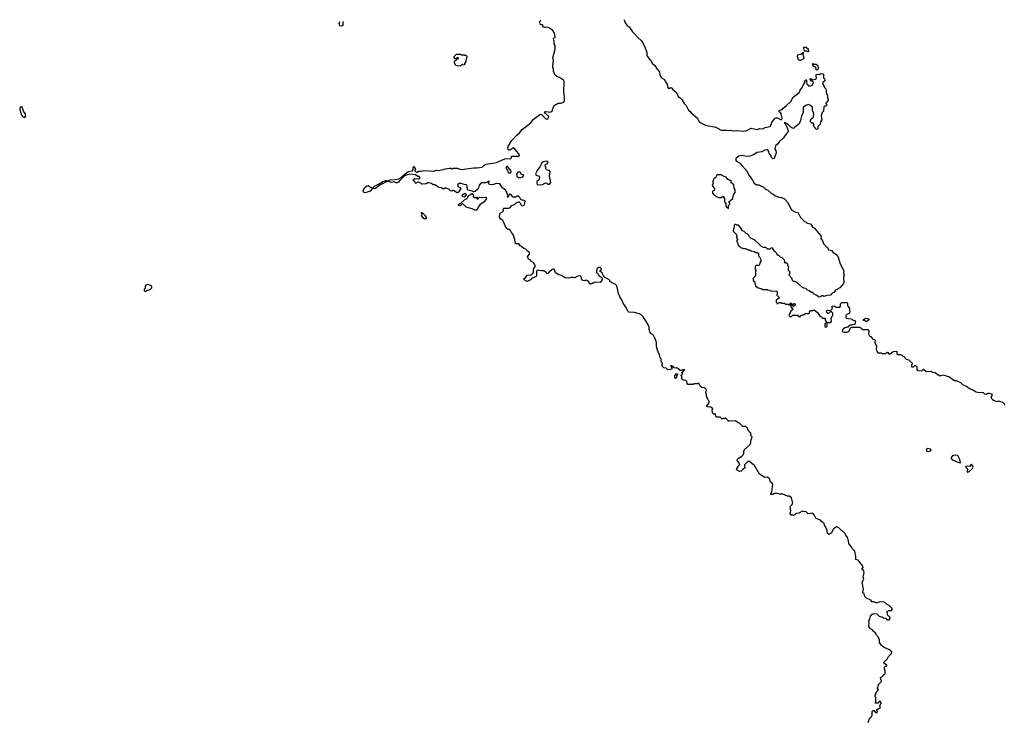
# Model space of a CAD drawing. Extents: x 2029662 to 2246637, y 225654 to 401419.
# Tile 186 of 256: x 2098510 to 2115315, y 388952 to 400898. Entities that reach past the tile are written whole.
import ezdxf

# ---------------------------------------------------------------- set-up
doc = ezdxf.new("R2010")
doc.units = 0

msp = doc.modelspace()

# ---------------------------------------------------------------- linework, layer by layer
at = {"layer": '0CON20XD'}
for points in [[(2104023, 400869), (2104023, 400807), (2104015, 400792), (2103995, 400788), (2103972, 400795), (2103962, 400835), (2103975, 400869)], [(2108418, 396412), (2108345, 396418), (2108315, 396410), (2108305, 396400), (2108285, 396400), (2108275, 396390), (2108255, 396390), (2108245, 396380), (2108216, 396426), (2108187, 396447), (2108165, 396450), (2108155, 396440), (2108120, 396445), (2108100, 396475), (2108100, 396495), (2108092, 396502), (2108090, 396515), (2108072, 396522), (2108015, 396510), (2107997, 396493), (2107985, 396490), (2107955, 396498), (2107924, 396496), (2107885, 396483), (2107818, 396488), (2107755, 396529), (2107712, 396542), (2107655, 396578), (2107648, 396585), (2107642, 396605), (2107646, 396616), (2107635, 396640), (2107615, 396640), (2107595, 396630), (2107578, 396612), (2107565, 396610), (2107525, 396562), (2107510, 396565), (2107489, 396589), (2107455, 396608), (2107415, 396607), (2107345, 396622), (2107328, 396605), (2107331, 396525), (2107327, 396515), (2107245, 396478), (2107226, 396454), (2107195, 396436), (2107175, 396430), (2107145, 396440), (2107112, 396465), (2107112, 396475), (2107146, 396504), (2107172, 396538), (2107235, 396542), (2107268, 396562), (2107280, 396595), (2107280, 396645), (2107307, 396675), (2107306, 396695), (2107285, 396744), (2107246, 396766), (2107225, 396798), (2107195, 396810), (2107178, 396855), (2107210, 396895), (2107210, 396925), (2107195, 396940), (2107170, 396945), (2107170, 396955), (2107148, 396978), (2107115, 396990), (2107077, 397027), (2107050, 397035), (2107028, 397068), (2106975, 397070), (2106970, 397075), (2106962, 397145), (2106931, 397231), (2106902, 397265), (2106885, 397300), (2106855, 397320), (2106835, 397322), (2106825, 397332), (2106798, 397375), (2106782, 397405), (2106780, 397425), (2106757, 397467), (2106721, 397491), (2106700, 397525), (2106705, 397588), (2106715, 397601), (2106746, 397614), (2106761, 397629), (2106768, 397645), (2106765, 397678), (2106785, 397682), (2106855, 397678), (2106877, 397683), (2106910, 397725), (2106955, 397742), (2106985, 397773), (2107025, 397790), (2107035, 397790), (2107049, 397779), (2107068, 397728), (2107085, 397720), (2107105, 397724), (2107119, 397731), (2107126, 397744), (2107135, 397800), (2107122, 397812), (2107085, 397818), (2107065, 397828), (2107045, 397860), (2107022, 397882), (2106998, 397882), (2106975, 397870), (2106935, 397870), (2106890, 397915), (2106875, 397920), (2106860, 397905), (2106855, 397880), (2106845, 397870), (2106835, 397870), (2106834, 397886), (2106840, 397895), (2106820, 397965), (2106810, 397980), (2106751, 398025), (2106705, 398095), (2106642, 398098), (2106599, 398081), (2106555, 398076), (2106525, 398084), (2106514, 398105), (2106526, 398135), (2106518, 398138), (2106465, 398114), (2106385, 398114), (2106352, 398075), (2106342, 398028), (2106327, 398003), (2106285, 397962), (2106255, 397958), (2106230, 397970), (2106165, 397986), (2106154, 397993), (2106147, 398055), (2106135, 398078), (2106095, 398084), (2106045, 398102), (2106008, 398102), (2105989, 398085), (2105982, 398065), (2105991, 398051), (2106034, 398025), (2106039, 398015), (2106000, 397950), (2105975, 397940), (2105915, 397982), (2105898, 397982), (2105885, 397970), (2105865, 397977), (2105834, 398004), (2105795, 398023), (2105768, 398022), (2105735, 398004), (2105709, 398029), (2105663, 398035), (2105595, 398077), (2105565, 398076), (2105538, 398098), (2105495, 398112), (2105475, 398110), (2105445, 398093), (2105385, 398087), (2105375, 398088), (2105356, 398106), (2105325, 398123), (2105306, 398124), (2105265, 398100), (2105260, 398125), (2105220, 398155), (2105255, 398188), (2105305, 398178), (2105328, 398182), (2105338, 398192), (2105340, 398205), (2105328, 398218), (2105305, 398222), (2105268, 398248), (2105165, 398260), (2105080, 398230), (2104993, 398147), (2104976, 398124), (2104957, 398113), (2104935, 398114), (2104898, 398128), (2104855, 398118), (2104805, 398134), (2104754, 398126), (2104715, 398099), (2104655, 398071), (2104585, 398013), (2104525, 398011), (2104490, 397970), (2104425, 397945), (2104395, 397943), (2104374, 397965), (2104372, 397975), (2104393, 398025), (2104435, 398061), (2104455, 398066), (2104499, 398039), (2104535, 398027), (2104564, 398056), (2104635, 398092), (2104705, 398131), (2104755, 398150), (2104775, 398150), (2104795, 398140), (2104835, 398162), (2104925, 398167), (2104980, 398180), (2105018, 398202), (2105060, 398245), (2105138, 398305), (2105214, 398316), (2105226, 398334), (2105224, 398375), (2105235, 398393), (2105264, 398345), (2105253, 398315), (2105275, 398296), (2105295, 398292), (2105325, 398312), (2105365, 398314), (2105406, 398324), (2105575, 398314), (2105635, 398327), (2105655, 398324), (2105716, 398334), (2105775, 398350), (2105845, 398360), (2105875, 398360), (2105885, 398350), (2105905, 398350), (2105915, 398360), (2105985, 398361), (2106024, 398344), (2106055, 398341), (2106253, 398367), (2106315, 398367), (2106405, 398379), (2106434, 398406), (2106465, 398430), (2106585, 398446), (2106648, 398462), (2106789, 398521), (2106885, 398528), (2106902, 398538), (2106905, 398570), (2107025, 398570), (2107040, 398575), (2107042, 398585), (2107026, 398615), (2106945, 398707), (2106924, 398706), (2106875, 398668), (2106858, 398668), (2106845, 398680), (2106840, 398715), (2106847, 398735), (2106902, 398828), (2106998, 398932), (2107047, 398973), (2107085, 399021), (2107235, 399139), (2107275, 399196), (2107385, 399276), (2107395, 399282), (2107415, 399277), (2107495, 399199), (2107526, 399204), (2107543, 399245), (2107487, 399295), (2107470, 399325), (2107485, 399329), (2107527, 399327), (2107555, 399319), (2107578, 399322), (2107602, 399348), (2107602, 399365), (2107633, 399435), (2107699, 399471), (2107745, 399475), (2107795, 399488), (2107810, 399515), (2107809, 399585), (2107800, 399665), (2107802, 399835), (2107794, 399864), (2107725, 399909), (2107676, 399926), (2107645, 399960), (2107618, 400018), (2107622, 400055), (2107611, 400081), (2107609, 400105), (2107622, 400205), (2107608, 400245), (2107652, 400395), (2107652, 400435), (2107650, 400455), (2107630, 400485), (2107632, 400525), (2107618, 400575), (2107625, 400588), (2107648, 400595), (2107651, 400615), (2107646, 400635), (2107636, 400665), (2107607, 400715), (2107555, 400753), (2107512, 400772), (2107483, 400767), (2107475, 400762), (2107440, 400775), (2107440, 400805), (2107428, 400818), (2107405, 400810), (2107392, 400822), (2107390, 400855), (2107398, 400885), (2107395, 400889)], [(2108824, 400898), (2108826, 400895), (2108845, 400842), (2108880, 400800), (2108915, 400775), (2108969, 400689), (2109005, 400656), (2109065, 400586), (2109115, 400544), (2109145, 400504), (2109188, 400415), (2109213, 400335), (2109214, 400294), (2109222, 400272), (2109257, 400225), (2109280, 400205), (2109307, 400155), (2109350, 400115), (2109391, 400051), (2109430, 400005), (2109437, 399955), (2109463, 399905), (2109516, 399876), (2109538, 399828), (2109560, 399795), (2109565, 399755), (2109575, 399737), (2109595, 399724), (2109625, 399741), (2109635, 399736), (2109656, 399706), (2109695, 399674), (2109732, 399632), (2109747, 399585), (2109789, 399559), (2109811, 399535), (2109850, 399465), (2109884, 399434), (2109925, 399352), (2109948, 399335), (2109968, 399305), (2110080, 399215), (2110095, 399168), (2110115, 399147), (2110215, 399094), (2110393, 399063), (2110485, 399014), (2110535, 399013), (2110575, 399014), (2110605, 399004), (2110635, 399009), (2110675, 399002), (2110743, 399007), (2110868, 398992), (2110905, 398998), (2110995, 399044), (2111095, 399020), (2111145, 399040), (2111195, 399036), (2111234, 399056), (2111315, 399073), (2111325, 399082), (2111349, 399141), (2111394, 399205), (2111410, 399220), (2111443, 399223), (2111495, 399193), (2111516, 399194), (2111526, 399215), (2111510, 399260), (2111505, 399295), (2111495, 399314), (2111472, 399325), (2111470, 399345), (2111480, 399355), (2111505, 399358), (2111523, 399367), (2111541, 399389), (2111592, 399425), (2111672, 399498), (2111712, 399575), (2111813, 399655), (2111833, 399697), (2111855, 399720), (2111893, 399797), (2111910, 399825), (2111910, 399855), (2111925, 399870), (2111935, 399870), (2111940, 399865), (2111938, 399825), (2111942, 399805), (2111975, 399768), (2112005, 399768), (2112035, 399782), (2112048, 399795), (2112060, 399825), (2112038, 399848), (2112025, 399850), (2112000, 399875), (2112002, 399888), (2112017, 399887), (2112045, 399870), (2112097, 399883), (2112112, 399905), (2112102, 399935), (2112105, 399960), (2112125, 399968), (2112155, 399962), (2112185, 399978), (2112220, 399975), (2112230, 399965), (2112230, 399905), (2112245, 399890), (2112252, 399865), (2112250, 399855), (2112220, 399825), (2112220, 399795), (2112230, 399785), (2112230, 399775), (2112253, 399733), (2112270, 399715), (2112277, 399685), (2112274, 399654), (2112297, 399597), (2112300, 399555), (2112310, 399545), (2112310, 399515), (2112270, 399475), (2112270, 399465), (2112280, 399455), (2112280, 399435), (2112267, 399423), (2112245, 399420), (2112233, 399407), (2112228, 399335), (2112208, 399312), (2112192, 399255), (2112200, 399185), (2112180, 399155), (2112180, 399135), (2112170, 399115), (2112130, 399075), (2112130, 399035), (2112120, 399025), (2112094, 399034), (2112090, 399045), (2112062, 399072), (2112060, 399095), (2112070, 399105), (2112060, 399115), (2112058, 399128), (2112032, 399132), (2112010, 399155), (2112010, 399185), (2112020, 399195), (2112020, 399205), (2112057, 399233), (2112062, 399295), (2112042, 399345), (2112040, 399405), (2111995, 399440), (2111975, 399448), (2111925, 399430), (2111884, 399396), (2111882, 399305), (2111854, 399256), (2111836, 399175), (2111812, 399118), (2111735, 399057), (2111715, 399042), (2111675, 399057), (2111615, 399121), (2111575, 399137), (2111560, 399135), (2111574, 399124), (2111606, 399065), (2111621, 399025), (2111626, 398984), (2111595, 398952), (2111545, 398879), (2111475, 398812), (2111445, 398774), (2111409, 398745), (2111401, 398685), (2111414, 398664), (2111419, 398625), (2111385, 398528), (2111365, 398520), (2111339, 398545), (2111329, 398585), (2111304, 398615), (2111298, 398645), (2111286, 398665), (2111265, 398674), (2111230, 398670), (2111177, 398643), (2111095, 398629), (2111035, 398589), (2110973, 398567), (2110925, 398559), (2110825, 398577), (2110785, 398566), (2110738, 398532), (2110728, 398505), (2110745, 398482), (2110795, 398452), (2110832, 398412), (2110913, 398323), (2110958, 398235), (2111015, 398160), (2111044, 398104), (2111085, 398080), (2111125, 398078), (2111158, 398058), (2111200, 398045), (2111240, 398005), (2111279, 397989), (2111334, 397934), (2111368, 397918), (2111400, 397895), (2111465, 397868), (2111515, 397862), (2111565, 397838), (2111622, 397775), (2111669, 397669), (2111690, 397645), (2111740, 397615), (2111785, 397608), (2111799, 397599), (2111835, 397520), (2111880, 397475), (2111905, 397452), (2111930, 397445), (2111950, 397425), (2112005, 397410), (2112025, 397392), (2112042, 397362), (2112075, 397337), (2112180, 397215), (2112187, 397195), (2112183, 397163), (2112214, 397124), (2112232, 397065), (2112289, 397009), (2112310, 396985), (2112315, 396970), (2112364, 396954), (2112395, 396922), (2112449, 396889), (2112462, 396875), (2112483, 396827), (2112508, 396748), (2112576, 396606), (2112573, 396575), (2112582, 396535), (2112573, 396495), (2112573, 396457), (2112580, 396435), (2112573, 396395), (2112510, 396320), (2112435, 396278), (2112405, 396240), (2112375, 396230), (2112348, 396192), (2112285, 396190), (2112235, 396170), (2112225, 396180), (2112195, 396180), (2112177, 396163), (2112155, 396162), (2112106, 396196), (2112060, 396215), (2112045, 396238), (2112025, 396242), (2111985, 396270), (2111955, 396280), (2111925, 396308), (2111895, 396312), (2111870, 396325), (2111775, 396408), (2111737, 396427), (2111715, 396430), (2111702, 396442), (2111686, 396486), (2111643, 396533), (2111660, 396585), (2111630, 396615), (2111632, 396655), (2111640, 396675), (2111623, 396693), (2111620, 396725), (2111605, 396740), (2111583, 396743), (2111570, 396755), (2111570, 396775), (2111555, 396800), (2111525, 396830), (2111495, 396840), (2111465, 396870), (2111452, 396872), (2111429, 396909), (2111390, 396945), (2111378, 396975), (2111355, 397000), (2111333, 396997), (2111315, 396980), (2111275, 396980), (2111245, 397010), (2111205, 397010), (2111175, 397020), (2111118, 397075), (2111055, 397132), (2110990, 397165), (2110965, 397190), (2110955, 397210), (2110925, 397240), (2110895, 397250), (2110890, 397265), (2110875, 397280), (2110845, 397290), (2110815, 397350), (2110777, 397387), (2110745, 397390), (2110735, 397400), (2110715, 397400), (2110702, 397388), (2110700, 397335), (2110688, 397295), (2110690, 397285), (2110742, 397232), (2110748, 397215), (2110742, 397185), (2110760, 397145), (2110750, 397125), (2110750, 397105), (2110760, 397095), (2110768, 397058), (2110790, 397025), (2110805, 397020), (2110825, 397000), (2110845, 397000), (2110855, 396990), (2110895, 396990), (2110945, 396970), (2110965, 396970), (2110995, 396950), (2111045, 396940), (2111065, 396920), (2111105, 396920), (2111120, 396905), (2111120, 396865), (2111137, 396847), (2111158, 396805), (2111160, 396775), (2111140, 396745), (2111138, 396712), (2111125, 396700), (2111075, 396700), (2111060, 396675), (2111060, 396635), (2111080, 396605), (2111060, 396585), (2111070, 396575), (2111070, 396525), (2111030, 396485), (2111028, 396465), (2111030, 396445), (2111050, 396425), (2111070, 396355), (2111100, 396325), (2111135, 396312), (2111165, 396310), (2111193, 396293), (2111265, 396290), (2111273, 396283), (2111317, 396277), (2111325, 396270), (2111425, 396260), (2111440, 396245), (2111440, 396215), (2111430, 396205), (2111430, 396195), (2111470, 396155), (2111470, 396145), (2111458, 396132), (2111420, 396115), (2111420, 396075), (2111430, 396065), (2111432, 396052), (2111455, 396050), (2111475, 396068), (2111508, 396068), (2111515, 396060), (2111565, 396060), (2111585, 396040), (2111625, 396040), (2111635, 396030), (2111670, 396030), (2111672, 395992), (2111685, 395980), (2111698, 395978), (2111700, 395945), (2111680, 395925), (2111640, 395855), (2111642, 395842), (2111655, 395830), (2111685, 395830), (2111708, 395852), (2111785, 395850), (2111805, 395830), (2111815, 395830), (2111825, 395820), (2111842, 395848), (2111865, 395850), (2111872, 395858), (2111885, 395860), (2111935, 395888), (2111945, 395880), (2111975, 395880), (2111988, 395892), (2111990, 395905)], [(2106025, 400102), (2105975, 400108), (2105955, 400118), (2105933, 400153), (2105932, 400188), (2105952, 400208), (2105965, 400210), (2105982, 400228), (2106000, 400235), (2105998, 400248), (2105975, 400250), (2105958, 400232), (2105945, 400230), (2105923, 400253), (2105925, 400270), (2105965, 400310), (2106035, 400310), (2106045, 400300), (2106095, 400300), (2106103, 400293), (2106125, 400290), (2106142, 400272), (2106140, 400245), (2106130, 400235), (2106127, 400183), (2106103, 400147), (2106100, 400125), (2106075, 400120), (2106065, 400130), (2106055, 400130), (2106025, 400102)], [(2111825, 400200), (2111805, 400212), (2111783, 400263), (2111783, 400277), (2111805, 400302), (2111845, 400310), (2111875, 400340), (2111885, 400340), (2111890, 400335), (2111880, 400325), (2111878, 400295), (2111892, 400245), (2111885, 400232), (2111835, 400203), (2111825, 400200)], [(2111965, 400350), (2111955, 400350), (2111945, 400360), (2111902, 400362), (2111892, 400405), (2111895, 400430), (2111935, 400430), (2111965, 400400), (2111970, 400375), (2111980, 400365), (2111965, 400350)], [(2112125, 400040), (2112102, 400042), (2112098, 400088), (2112065, 400100), (2112050, 400115), (2112050, 400125), (2112040, 400135), (2112052, 400148), (2112065, 400140), (2112105, 400140), (2112130, 400115), (2112140, 400065), (2112125, 400040)], [(2098595, 399228), (2098613, 399255), (2098604, 399294), (2098577, 399337), (2098555, 399402), (2098535, 399410), (2098525, 399407), (2098510, 399385), (2098510, 399365), (2098541, 399265), (2098565, 399237), (2098595, 399228)], [(2107355, 398080), (2107435, 398082), (2107485, 398112), (2107505, 398108), (2107528, 398088), (2107545, 398086), (2107560, 398095), (2107574, 398115), (2107554, 398224), (2107566, 398306), (2107555, 398320), (2107535, 398320), (2107525, 398330), (2107502, 398332), (2107490, 398355), (2107490, 398385), (2107480, 398395), (2107482, 398428), (2107510, 398435), (2107528, 398465), (2107516, 398476), (2107495, 398480), (2107448, 398472), (2107422, 398455), (2107386, 398384), (2107341, 398325), (2107316, 398265), (2107325, 398244), (2107374, 398225), (2107381, 398205), (2107369, 398155), (2107337, 398135), (2107334, 398105), (2107340, 398085), (2107355, 398080)], [(2106845, 398280), (2106885, 398282), (2106900, 398295), (2106890, 398325), (2106845, 398380), (2106835, 398390), (2106825, 398390), (2106810, 398365), (2106837, 398327), (2106845, 398280)], [(2107065, 398204), (2107095, 398213), (2107112, 398235), (2107098, 398248), (2107076, 398256), (2107054, 398294), (2107035, 398300), (2107010, 398295), (2106991, 398259), (2106996, 398225), (2107025, 398204), (2107065, 398204)], [(2110605, 397672), (2110610, 397675), (2110610, 397725), (2110630, 397745), (2110630, 397765), (2110610, 397785), (2110625, 397800), (2110648, 397802), (2110650, 397815), (2110680, 397845), (2110693, 397907), (2110720, 397945), (2110720, 397995), (2110703, 398023), (2110697, 398077), (2110650, 398115), (2110658, 398138), (2110645, 398150), (2110623, 398153), (2110605, 398170), (2110595, 398170), (2110565, 398210), (2110535, 398220), (2110485, 398250), (2110415, 398250), (2110400, 398235), (2110398, 398212), (2110375, 398190), (2110365, 398190), (2110352, 398178), (2110350, 398155), (2110340, 398145), (2110340, 398115), (2110350, 398105), (2110340, 398095), (2110330, 398065), (2110370, 398015), (2110370, 397985), (2110332, 397968), (2110332, 397935), (2110365, 397900), (2110378, 397898), (2110395, 397880), (2110405, 397880), (2110435, 397860), (2110485, 397860), (2110505, 397880), (2110515, 397880), (2110540, 397845), (2110540, 397785), (2110570, 397755), (2110560, 397745), (2110560, 397715), (2110605, 397672)], [(2106305, 397644), (2106276, 397646), (2106235, 397668), (2106145, 397690), (2106125, 397700), (2106080, 397745), (2106065, 397752), (2106055, 397750), (2106025, 397720), (2105992, 397725), (2106015, 397752), (2106037, 397763), (2106105, 397830), (2106146, 397844), (2106168, 397895), (2106205, 397911), (2106225, 397930), (2106235, 397927), (2106253, 397905), (2106250, 397885), (2106260, 397865), (2106275, 397858), (2106295, 397860), (2106305, 397870), (2106318, 397868), (2106320, 397855), (2106310, 397845), (2106315, 397840), (2106335, 397840), (2106342, 397858), (2106355, 397870), (2106405, 397862), (2106465, 397868), (2106477, 397857), (2106472, 397835), (2106446, 397804), (2106440, 397785), (2106365, 397738), (2106334, 397696), (2106318, 397655), (2106305, 397644)], [(2106095, 397870), (2106072, 397872), (2106062, 397895), (2106081, 397919), (2106105, 397937), (2106122, 397925), (2106130, 397905), (2106095, 397870)], [(2105445, 397500), (2105415, 397500), (2105388, 397528), (2105372, 397532), (2105370, 397555), (2105380, 397565), (2105380, 397585), (2105362, 397608), (2105375, 397608), (2105390, 397595), (2105420, 397565), (2105422, 397552), (2105448, 397528), (2105450, 397505), (2105445, 397500)], [(2112992, 388898), (2113013, 388967), (2113035, 388990), (2113050, 388995), (2113050, 389005), (2113060, 389015), (2113060, 389085), (2113075, 389100), (2113095, 389100), (2113108, 389088), (2113115, 389070), (2113145, 389070), (2113150, 389095), (2113140, 389105), (2113142, 389118), (2113155, 389130), (2113188, 389142), (2113200, 389155), (2113190, 389165), (2113190, 389185), (2113200, 389195), (2113202, 389208), (2113220, 389225), (2113210, 389235), (2113210, 389245), (2113185, 389260), (2113155, 389230), (2113125, 389230), (2113110, 389245), (2113120, 389255), (2113120, 389325), (2113113, 389333), (2113110, 389365), (2113130, 389395), (2113130, 389415), (2113170, 389455), (2113150, 389485), (2113150, 389495), (2113160, 389505), (2113160, 389525), (2113170, 389535), (2113170, 389545), (2113220, 389595), (2113220, 389615), (2113210, 389625), (2113210, 389645), (2113200, 389655), (2113200, 389665), (2113238, 389682), (2113250, 389695), (2113250, 389705), (2113280, 389735), (2113280, 389775), (2113268, 389815), (2113262, 389825), (2113270, 389845), (2113285, 389860), (2113308, 389862), (2113310, 389875), (2113295, 389890), (2113262, 389902), (2113260, 389925), (2113313, 389977), (2113340, 390025), (2113390, 390075), (2113398, 390105), (2113345, 390143), (2113265, 390177), (2113220, 390210), (2113182, 390265), (2113183, 390315), (2113158, 390365), (2113138, 390385), (2113115, 390422), (2113070, 390465), (2113065, 390480), (2113022, 390505), (2113003, 390545), (2113008, 390595), (2113000, 390625), (2113020, 390665), (2113030, 390715), (2113062, 390748), (2113075, 390750), (2113085, 390760), (2113142, 390752), (2113180, 390715), (2113222, 390702), (2113255, 390682), (2113285, 390680), (2113318, 390648), (2113347, 390653), (2113367, 390673), (2113368, 390685), (2113356, 390706), (2113335, 390720), (2113323, 390743), (2113318, 390792), (2113348, 390812), (2113388, 390812), (2113400, 390825), (2113400, 390845), (2113352, 390895), (2113307, 390917), (2113272, 390952), (2113205, 390957), (2113175, 390952), (2113145, 390938), (2113121, 390941), (2113087, 390957), (2113055, 390960), (2113035, 390988), (2112965, 391022), (2112935, 391050), (2112922, 391092), (2112903, 391113), (2112900, 391125), (2112910, 391175), (2112890, 391295), (2112920, 391345), (2112908, 391385), (2112924, 391455), (2112915, 391488), (2112882, 391515), (2112904, 391545), (2112902, 391565), (2112819, 391669), (2112782, 391682), (2112782, 391732), (2112762, 391822), (2112725, 391860), (2112703, 391903), (2112672, 391935), (2112662, 391955), (2112657, 391997), (2112638, 392055), (2112610, 392095), (2112595, 392130), (2112580, 392135), (2112493, 392223), (2112455, 392238), (2112397, 392203), (2112358, 392132), (2112325, 392110), (2112312, 392112), (2112300, 392125), (2112292, 392175), (2112270, 392235), (2112248, 392268), (2112242, 392295), (2112225, 392312), (2112200, 392325), (2112180, 392355), (2112135, 392368), (2112100, 392385), (2112090, 392395), (2112070, 392445), (2112045, 392470), (2111965, 392462), (2111925, 392500), (2111905, 392492), (2111873, 392507), (2111807, 392473), (2111763, 392467), (2111738, 392442), (2111725, 392440), (2111715, 392430), (2111705, 392440), (2111675, 392440), (2111658, 392465), (2111663, 392497), (2111670, 392505), (2111662, 392585), (2111695, 392620), (2111707, 392655), (2111693, 392683), (2111683, 392733), (2111645, 392762), (2111615, 392762), (2111535, 392798), (2111485, 392798), (2111445, 392810), (2111395, 392808), (2111362, 392792), (2111332, 392792), (2111332, 392805), (2111349, 392831), (2111367, 392965), (2111353, 392983), (2111318, 393005), (2111312, 393055), (2111275, 393087), (2111225, 393082), (2111137, 393137), (2111053, 393285), (2110955, 393360), (2110925, 393343), (2110883, 393295), (2110879, 393279), (2110889, 393255), (2110884, 393245), (2110850, 393220), (2110825, 393188), (2110795, 393183), (2110754, 393204), (2110747, 393217), (2110750, 393235), (2110771, 393269), (2110797, 393295), (2110799, 393305), (2110791, 393325), (2110757, 393373), (2110760, 393395), (2110777, 393413), (2110837, 393443), (2110860, 393465), (2110860, 393475), (2110870, 393485), (2110872, 393525), (2110883, 393557), (2110980, 393645), (2110980, 393655), (2110990, 393665), (2110990, 393715), (2111007, 393753), (2111010, 393775), (2110990, 393795), (2110990, 393835), (2110943, 393883), (2110930, 393925), (2110905, 393950), (2110855, 393950), (2110795, 394010), (2110773, 394013), (2110725, 394050), (2110625, 394040), (2110610, 394045), (2110555, 394100), (2110545, 394090), (2110515, 394090), (2110505, 394080), (2110495, 394080), (2110465, 394110), (2110405, 394110), (2110390, 394125), (2110388, 394168), (2110375, 394160), (2110355, 394160), (2110333, 394183), (2110330, 394235), (2110340, 394245), (2110340, 394255), (2110305, 394282), (2110285, 394287), (2110265, 394282), (2110240, 394295), (2110240, 394305), (2110280, 394355), (2110280, 394385), (2110263, 394403), (2110238, 394458), (2110230, 394465), (2110230, 394505), (2110220, 394515), (2110220, 394545), (2110230, 394565), (2110228, 394588), (2110195, 394610), (2110150, 394615), (2110122, 394642), (2110108, 394678), (2110095, 394690), (2110075, 394680), (2110015, 394680), (2110005, 394670), (2109975, 394670), (2109965, 394680), (2109955, 394670), (2109915, 394670), (2109900, 394685), (2109898, 394718), (2109878, 394738), (2109845, 394740), (2109835, 394750), (2109822, 394752), (2109810, 394765), (2109810, 394805), (2109800, 394815), (2109802, 394828), (2109820, 394845), (2109810, 394875), (2109828, 394882), (2109858, 394912), (2109858, 394918), (2109825, 394920), (2109815, 394910), (2109785, 394910), (2109768, 394928), (2109752, 394932), (2109725, 394960), (2109715, 394950), (2109682, 394952), (2109668, 394968), (2109652, 394972), (2109645, 394990), (2109620, 394985), (2109640, 394955), (2109640, 394935), (2109617, 394923), (2109575, 394920), (2109545, 394950), (2109502, 394952), (2109480, 394975), (2109472, 395005), (2109480, 395015), (2109480, 395035), (2109460, 395055), (2109458, 395105), (2109442, 395125), (2109432, 395175), (2109398, 395255), (2109378, 395315), (2109376, 395386), (2109350, 395465), (2109342, 395472), (2109330, 395505), (2109305, 395530), (2109290, 395535), (2109265, 395570), (2109252, 395605), (2109252, 395645), (2109237, 395685), (2109198, 395758), (2109153, 395825), (2109112, 395862), (2109086, 395876), (2109005, 395896), (2108906, 395906), (2108894, 395915), (2108858, 395988), (2108808, 396055), (2108785, 396112), (2108758, 396155), (2108730, 396225), (2108704, 396354), (2108675, 396382), (2108614, 396404), (2108585, 396430), (2108580, 396445), (2108565, 396460), (2108515, 396490), (2108502, 396492), (2108482, 396512), (2108480, 396525), (2108463, 396543), (2108455, 396570), (2108438, 396588), (2108420, 396595), (2108420, 396615), (2108440, 396635), (2108440, 396645), (2108418, 396668), (2108395, 396670), (2108388, 396662), (2108375, 396660), (2108360, 396645), (2108352, 396605), (2108353, 396583), (2108388, 396548), (2108392, 396532), (2108415, 396510), (2108428, 396508), (2108450, 396485), (2108450, 396455), (2108418, 396412)], [(2100655, 396263), (2100683, 396277), (2100705, 396277), (2100745, 396299), (2100765, 396320), (2100765, 396340), (2100730, 396365), (2100685, 396374), (2100663, 396367), (2100650, 396345), (2100650, 396305), (2100632, 396295), (2100635, 396272), (2100645, 396263), (2100655, 396263)], [(2111715, 396000), (2111705, 396010), (2111692, 396012), (2111688, 396028), (2111670, 396030), (2111660, 396045), (2111662, 396058), (2111675, 396060), (2111695, 396040), (2111715, 396040), (2111725, 396050), (2111735, 396050), (2111750, 396035), (2111748, 396022), (2111715, 396000)], [(2111990, 395905), (2112005, 395930), (2112045, 395930), (2112055, 395940), (2112075, 395940), (2112125, 395900), (2112175, 395830), (2112195, 395830), (2112200, 395815), (2112215, 395800), (2112245, 395800), (2112260, 395785), (2112260, 395765), (2112280, 395735), (2112250, 395705), (2112250, 395655), (2112275, 395650), (2112290, 395665), (2112292, 395718), (2112305, 395730), (2112342, 395728), (2112367, 395743), (2112360, 395805), (2112370, 395815), (2112372, 395828), (2112390, 395845), (2112390, 395885), (2112365, 395910), (2112345, 395910), (2112315, 395880), (2112305, 395880), (2112283, 395903), (2112285, 395930), (2112295, 395938), (2112348, 395932), (2112380, 395965), (2112370, 395995), (2112385, 396008), (2112412, 396012), (2112445, 395990), (2112505, 395990), (2112520, 396005), (2112520, 396045), (2112542, 396068), (2112628, 396068), (2112640, 396055), (2112640, 396015), (2112650, 396005), (2112650, 395995), (2112670, 395975), (2112670, 395925), (2112680, 395915), (2112680, 395905), (2112665, 395880), (2112635, 395870), (2112612, 395848), (2112613, 395813), (2112625, 395800), (2112643, 395793), (2112705, 395790), (2112715, 395780), (2112725, 395780), (2112742, 395762), (2112765, 395760), (2112780, 395745), (2112770, 395735), (2112770, 395705), (2112758, 395692), (2112715, 395690), (2112705, 395680), (2112685, 395680), (2112675, 395670), (2112662, 395668), (2112645, 395650), (2112625, 395650), (2112615, 395640), (2112592, 395638), (2112560, 395605), (2112550, 395575), (2112575, 395560), (2112635, 395560), (2112668, 395582), (2112692, 395638), (2112705, 395650), (2112845, 395650), (2112855, 395640), (2112868, 395638), (2112905, 395600), (2112922, 395608), (2112987, 395607), (2113002, 395585), (2112998, 395535), (2113015, 395500), (2113025, 395490), (2113035, 395490), (2113070, 395445), (2113097, 395437), (2113110, 395425), (2113108, 395385), (2113132, 395325), (2113128, 395268), (2113142, 395245), (2113150, 395215), (2113155, 395210), (2113215, 395210), (2113225, 395200), (2113285, 395200), (2113315, 395220), (2113326, 395216), (2113345, 395190), (2113355, 395188), (2113385, 395202), (2113418, 395232), (2113475, 395240), (2113480, 395235), (2113483, 395193), (2113495, 395180), (2113545, 395180), (2113567, 395167), (2113585, 395150), (2113595, 395150), (2113642, 395102), (2113685, 395088), (2113740, 395035), (2113740, 395015), (2113730, 395005), (2113730, 394975), (2113740, 394965), (2113765, 394970), (2113788, 394992), (2113802, 394992), (2113813, 394983), (2113822, 394972), (2113823, 394923), (2113835, 394910), (2113905, 394900), (2113935, 394930), (2113985, 394890), (2114065, 394898), (2114085, 394882), (2114135, 394872), (2114203, 394823), (2114235, 394823), (2114265, 394833), (2114379, 394799), (2114435, 394752), (2114465, 394738), (2114495, 394737), (2114565, 394702), (2114599, 394669), (2114675, 394637), (2114745, 394588), (2114780, 394575), (2114835, 394542), (2114885, 394532), (2114925, 394538), (2114955, 394530), (2114975, 394510), (2115005, 394502), (2115035, 394520), (2115055, 394520), (2115097, 394507), (2115108, 394495), (2115088, 394462), (2115088, 394438), (2115114, 394414), (2115140, 394395), (2115173, 394383), (2115205, 394380), (2115215, 394390), (2115285, 394368), (2115307, 394347), (2115325, 394320)], [(2112965, 395740), (2112952, 395742), (2112935, 395760), (2112912, 395762), (2112912, 395778), (2112945, 395800), (2112988, 395798), (2113000, 395785), (2113000, 395775), (2112965, 395740)], [(2109705, 394770), (2109690, 394785), (2109690, 394815), (2109712, 394848), (2109735, 394850), (2109740, 394835), (2109722, 394818), (2109720, 394785), (2109705, 394770)], [(2114025, 393527), (2114055, 393534), (2114064, 393546), (2114057, 393567), (2114005, 393578), (2113985, 393570), (2113986, 393545), (2113995, 393531), (2114025, 393527)], [(2114565, 393332), (2114570, 393335), (2114555, 393390), (2114528, 393445), (2114516, 393456), (2114475, 393464), (2114432, 393448), (2114407, 393425), (2114408, 393405), (2114435, 393383), (2114505, 393350), (2114565, 393332)], [(2114695, 393174), (2114717, 393185), (2114772, 393235), (2114782, 393255), (2114777, 393277), (2114755, 393310), (2114720, 393270), (2114665, 393272), (2114650, 393265), (2114688, 393228), (2114682, 393182), (2114684, 393174), (2114695, 393174)]]:
    msp.add_lwpolyline(points, dxfattribs=at)

doc.saveas('drawing.dxf')
